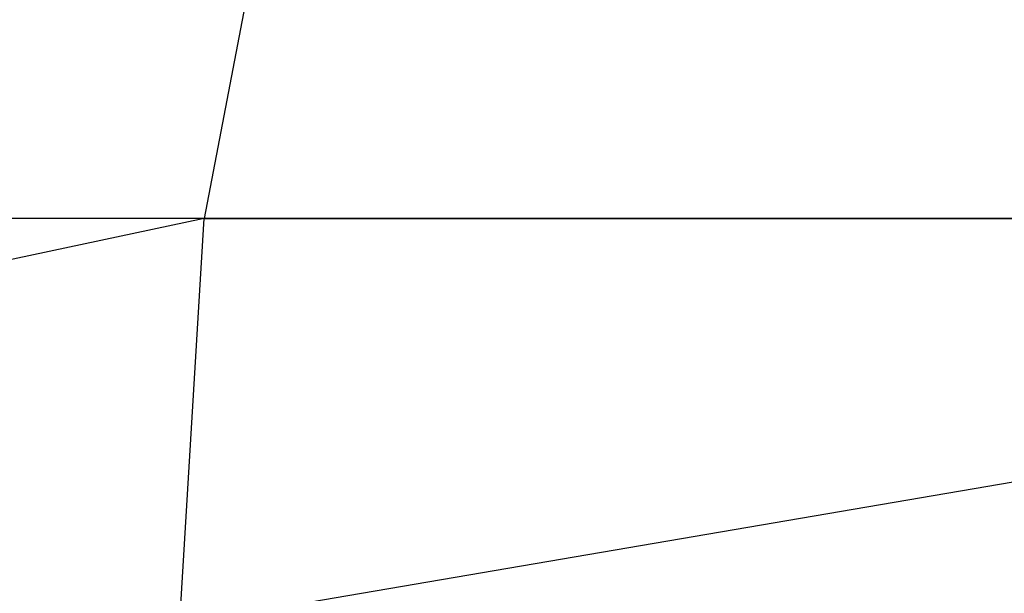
# Model space of a CAD drawing. Extents: x -172 to 172, y -29 to 28.
# Tile 252 of 256: x -65.78 to -62.03, y 14.42 to 16.6. Entities that reach past the tile are written whole.
import ezdxf

# ---------------------------------------------------------------- set-up
doc = ezdxf.new("R2010")
doc.units = 0
doc.header["$LTSCALE"] = 25.4
doc.layers.get('0').update_dxf_attribs({"linetype": 'CONTINUOUS'})

msp = doc.modelspace()

# ---------------------------------------------------------------- linework, layer by layer
at = {"color": 0}
for p, q in [((-64.8115, 17.2386, -1084.4194), (-65.0798, 15.8448, -1083.7618)), ((-64.8115, 17.2386, -1084.4194), (-65.0798, 15.8448, -1083.7618)), ((-65.0798, 15.8448, -1083.7618), (-73.8427, 15.8448, -1087.6251)), ((-65.0798, 15.8448, -1083.7618), (-73.8427, 15.8448, -1087.6251)), ((-65.0798, 15.8448, -1083.7618), (-72.3189, 14.2997, -1086.6416)), ((-65.0798, 15.8448, -1083.7618), (-72.3189, 14.2997, -1086.6416)), ((-61.1992, 15.8448, -1404.2673), (-70.0532, 15.8448, -1400.6173)), ((-61.1992, 15.8448, -1404.2673), (-70.0532, 15.8448, -1400.6173)), ((-65.1723, 14.2997, -1083.5353), (-65.0798, 15.8448, -1083.7618)), ((-65.1723, 14.2997, -1083.5353), (-56.1157, 15.8448, -1080.3916)), ((-65.1723, 14.2997, -1083.5353), (-65.0798, 15.8448, -1083.7618)), ((-65.1723, 14.2997, -1083.5353), (-56.1157, 15.8448, -1080.3916)), ((-65.0798, 15.8448, -1083.7618), (-56.1157, 15.8448, -1080.3916)), ((-65.0798, 15.8448, -1083.7618), (-56.1157, 15.8448, -1080.3916))]:
    msp.add_line(p, q, dxfattribs=at)

doc.saveas('drawing.dxf')
